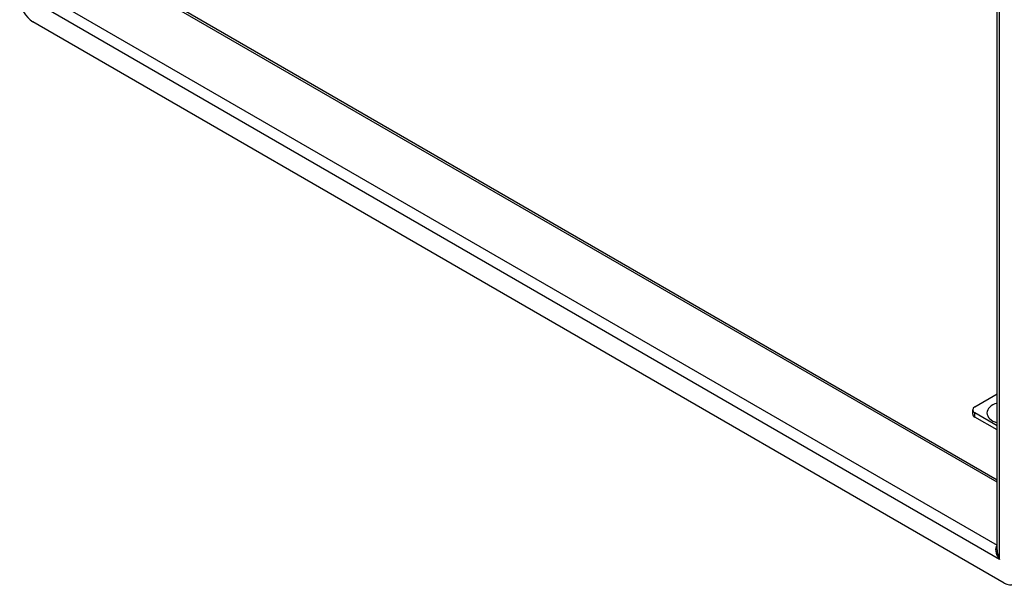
# Model space of a CAD drawing. Header units: inches. Extents: x 94.9 to 112.2, y 31.8 to 58.8.
# Tile 1 of 16: x 94.9 to 105.3, y 32 to 38. Entities that reach past the tile are written whole.
import ezdxf

# ---------------------------------------------------------------- set-up
doc = ezdxf.new("R2010")
doc.units = ezdxf.units.IN
doc.header["$MEASUREMENT"] = 0
doc.layers.add('Visible Edges(ANSI)', color=7, linetype='Continuous', lineweight=25)
doc.layers.add('Visible Tangent Edges(ANSI)', color=7, linetype='Continuous', lineweight=25)

msp = doc.modelspace()

# ---------------------------------------------------------------- linework, layer by layer
at = {"layer": 'Visible Edges(ANSI)'}
for p, q in [((105.252, 32.41), (105.252, 47.329)), ((95.805, 38.609), (105.252, 33.155)), ((105.328, 32.058), (95.017, 38.011)), ((105.016, 33.928), (105.252, 34.064)), ((104.993, 33.851), (104.993, 33.895)), ((105.252, 33.727), (105.016, 33.863)), ((105.252, 33.682), (105.016, 33.818))]:
    msp.add_line(p, q, dxfattribs=at)
for centre, major_axis, start_param, end_param in [((95.017, 38.172), (-0.098, 0.17), 0.785398, 2.356194), ((105.071, 33.895), (-0.0787, 0), 5.497787, 7.068583), ((105.071, 33.851), (-0.0787, 0), 0, 0.785398), ((105.328, 32.219), (0.098, -0.17), 5.497787, 7.068583)]:
    msp.add_ellipse(centre, major_axis=major_axis, ratio=0.57735, start_param=start_param, end_param=end_param, dxfattribs=at)
at = {"layer": 'Visible Tangent Edges(ANSI)'}
for p, q in [((105.276, 32.309), (105.276, 47.362)), ((105.252, 33.127), (95.786, 38.591)), ((95.209, 38.258), (105.252, 32.46)), ((105.276, 32.309), (95.069, 38.202)), ((105.016, 33.818), (105.016, 33.863))]:
    msp.add_line(p, q, dxfattribs=at)
for centre, major_axis, ratio, start_param, end_param in [((105.35, 33.863), (-0.206, 0), 0.57735, 5.20877, 7.357601), ((105.336, 32.343), (-0.085, 0.113), 0.482311, 6.27321, 7.797332), ((105.336, 32.343), (-0.056, 0.13), 0.482311, 0.842048, 1.627446)]:
    msp.add_ellipse(centre, major_axis=major_axis, ratio=ratio, start_param=start_param, end_param=end_param, dxfattribs=at)

doc.saveas('drawing.dxf')
